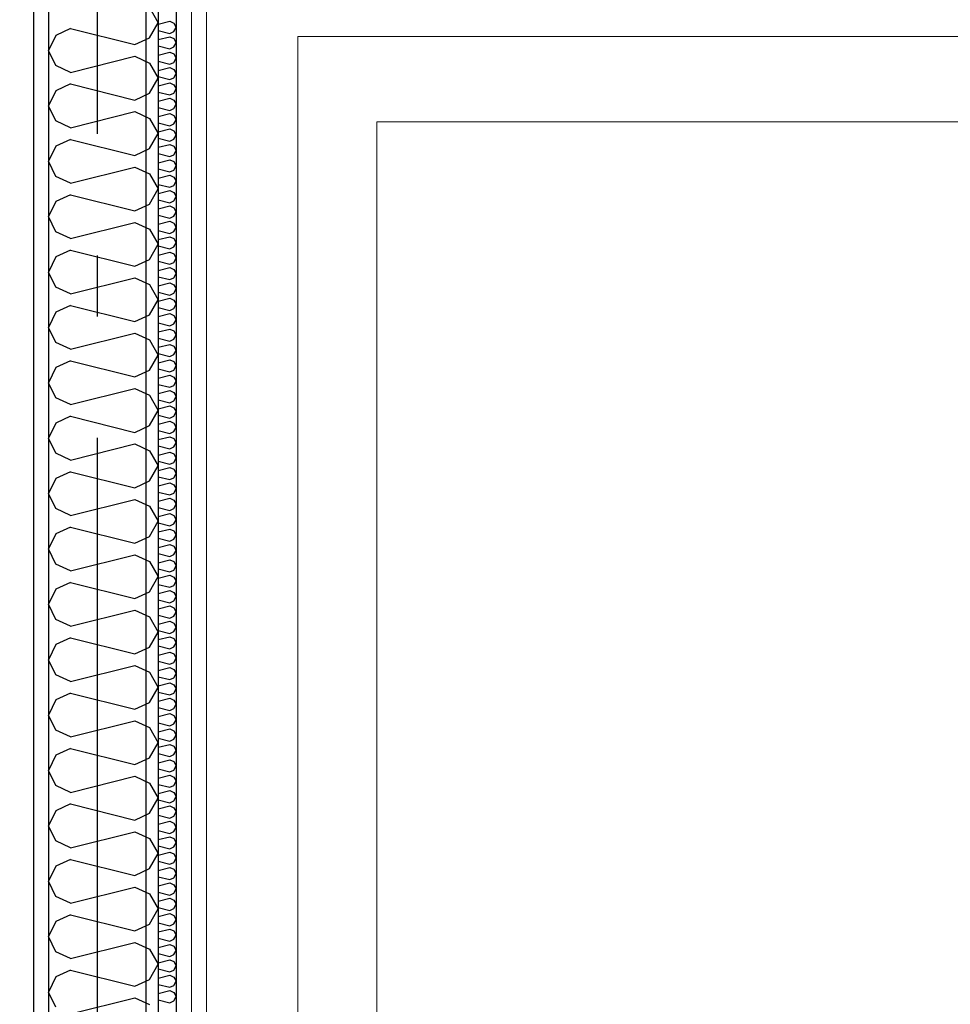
# Model space of a CAD drawing. Header units: millimetres. Extents: x -8544 to 51179, y -2070 to 23603.
# Tile 72 of 174: x 11953 to 12718, y 5134 to 5944. Entities that reach past the tile are written whole.
import ezdxf
from ezdxf.enums import TextEntityAlignment as Align

# ---------------------------------------------------------------- set-up
doc = ezdxf.new("R2010")
doc.units = ezdxf.units.MM
doc.header["$LTSCALE"] = 0.5
doc.header["$MEASUREMENT"] = 0
doc.linetypes.add('Akselinje', pattern=[1500, 1000, -200, 100, -200])
doc.linetypes.add('PLINE', pattern=[0])
doc.layers.add('236- Innvendig kledning og overflate(Nye konstruksjoner)', color=7, linetype='Continuous', lineweight=0)
doc.layers.add('244- Vinduer_ dører_ foldevegger(Nye konstruksjoner)', color=7, linetype='Continuous', lineweight=0)
for name, color, linetype in [('242- Ikke-bærende innervegger', 7, 'Continuous'), ('242- Ikke-bærende innervegger (Skravur)', 7, 'Continuous'), ('242- Ikke-bærende innervegger (Skravur)(Nye konstruksjoner)', 7, 'Continuous'), ('242- Ikke-bærende innervegger(Nye konstruksjoner)', 7, 'Continuous'), ('82-- Modullinjer', 7, 'Continuous')]:
    doc.layers.add(name, color=color, linetype=linetype)
doc.styles.add('GENERATED_STYLE_1', font='arial.ttf')
pattern_1 = [(270, (0, 0), (86.60254, 0), [0, -50]), (270, (43.3, -25), (86.60254, 0), [0, -50])]

# ---------------------------------------------------------------- blocks, each defined once
blk = doc.blocks.new('*X72')
at = {"layer": '242- Ikke-bærende innervegger (Skravur)', "linetype": 'PLINE'}
for p, q in [((12059.99, 5953.76), (12066.93, 5941.32)), ((12059.99, 5928.89), (12066.93, 5941.32)), ((11995, 5936.54), (11982.81, 5930.99)), ((11995, 5936.54), (12047.8, 5923.34)), ((11982.81, 5930.99), (11976.93, 5918.56)), ((12047.8, 5923.34), (12059.99, 5928.89)), ((11982.81, 5906.13), (11976.93, 5918.56)), ((11995, 5900.58), (12047.8, 5913.78)), ((12047.8, 5913.78), (12059.99, 5908.23)), ((11995, 5900.58), (11982.81, 5906.13)), ((12059.99, 5908.23), (12066.93, 5895.8)), ((12059.99, 5883.36), (12066.93, 5895.8)), ((11982.81, 5885.47), (11976.93, 5873.03)), ((11995, 5891.01), (11982.81, 5885.47)), ((11995, 5891.01), (12047.8, 5877.82)), ((12047.8, 5877.82), (12059.99, 5883.36)), ((11982.81, 5860.6), (11976.93, 5873.03)), ((11995, 5855.05), (12047.8, 5868.25)), ((12047.8, 5868.25), (12059.99, 5862.7)), ((11995, 5855.05), (11982.81, 5860.6)), ((12059.99, 5862.7), (12066.93, 5850.27)), ((11995, 5845.49), (11982.81, 5839.94)), ((11995, 5845.49), (12047.8, 5832.29)), ((12059.99, 5837.84), (12066.93, 5850.27)), ((11982.81, 5839.94), (11976.93, 5827.51)), ((12047.8, 5832.29), (12059.99, 5837.84)), ((11982.81, 5815.07), (11976.93, 5827.51)), ((11995, 5809.52), (12047.8, 5822.72)), ((12047.8, 5822.72), (12059.99, 5817.17)), ((11995, 5809.52), (11982.81, 5815.07)), ((12059.99, 5817.17), (12066.93, 5804.74)), ((12059.99, 5792.31), (12066.93, 5804.74)), ((11995, 5799.96), (11982.81, 5794.41)), ((11995, 5799.96), (12047.8, 5786.76)), ((11982.81, 5794.41), (11976.93, 5781.98)), ((12047.8, 5786.76), (12059.99, 5792.31)), ((11982.81, 5769.54), (11976.93, 5781.98)), ((11995, 5764), (12047.8, 5777.2)), ((12047.8, 5777.2), (12059.99, 5771.65)), ((12059.99, 5771.65), (12066.93, 5759.21)), ((11995, 5764), (11982.81, 5769.54)), ((12059.99, 5746.78), (12066.93, 5759.21)), ((11982.81, 5748.88), (11976.93, 5736.45)), ((11995, 5754.43), (11982.81, 5748.88)), ((11995, 5754.43), (12047.8, 5741.23)), ((12047.8, 5741.23), (12059.99, 5746.78)), ((11982.81, 5724.02), (11976.93, 5736.45)), ((11995, 5718.47), (12047.8, 5731.67)), ((12047.8, 5731.67), (12059.99, 5726.12)), ((11995, 5718.47), (11982.81, 5724.02)), ((12059.99, 5726.12), (12066.93, 5713.69)), ((11995, 5708.9), (11982.81, 5703.36)), ((11995, 5708.9), (12047.8, 5695.71)), ((12059.99, 5701.25), (12066.93, 5713.69)), ((11982.81, 5703.36), (11976.93, 5690.92)), ((12047.8, 5695.71), (12059.99, 5701.25)), ((11982.81, 5678.49), (11976.93, 5690.92)), ((11995, 5672.94), (12047.8, 5686.14)), ((12047.8, 5686.14), (12059.99, 5680.59)), ((11995, 5672.94), (11982.81, 5678.49)), ((12059.99, 5680.59), (12066.93, 5668.16)), ((12059.99, 5655.73), (12066.93, 5668.16)), ((11982.81, 5657.83), (11976.93, 5645.4)), ((11995, 5663.38), (11982.81, 5657.83)), ((11995, 5663.38), (12047.8, 5650.18)), ((12047.8, 5650.18), (12059.99, 5655.73)), ((11982.81, 5632.96), (11976.93, 5645.4)), ((11995, 5627.41), (12047.8, 5640.61)), ((12047.8, 5640.61), (12059.99, 5635.07)), ((12059.99, 5635.07), (12066.93, 5622.63)), ((11995, 5627.41), (11982.81, 5632.96)), ((11995, 5617.85), (11982.81, 5612.3)), ((11995, 5617.85), (12047.8, 5604.65)), ((12059.99, 5610.2), (12066.93, 5622.63)), ((11982.81, 5612.3), (11976.93, 5599.87)), ((12047.8, 5604.65), (12059.99, 5610.2)), ((11982.81, 5587.44), (11976.93, 5599.87)), ((11995, 5581.89), (12047.8, 5595.09)), ((12047.8, 5595.09), (12059.99, 5589.54)), ((11995, 5581.89), (11982.81, 5587.44)), ((12059.99, 5589.54), (12066.93, 5577.1)), ((12059.99, 5564.67), (12066.93, 5577.1)), ((11995, 5572.32), (11982.81, 5566.77)), ((11995, 5572.32), (12047.8, 5559.12)), ((11982.81, 5566.77), (11976.93, 5554.34)), ((12047.8, 5559.12), (12059.99, 5564.67)), ((11982.81, 5541.91), (11976.93, 5554.34)), ((11995, 5536.36), (12047.8, 5549.56)), ((12047.8, 5549.56), (12059.99, 5544.01)), ((11995, 5536.36), (11982.81, 5541.91)), ((12059.99, 5544.01), (12066.93, 5531.58)), ((12059.99, 5519.14), (12066.93, 5531.58)), ((11982.81, 5521.25), (11976.93, 5508.81)), ((11995, 5526.79), (11982.81, 5521.25)), ((11995, 5526.79), (12047.8, 5513.6)), ((12047.8, 5513.6), (12059.99, 5519.14)), ((11982.81, 5496.38), (11976.93, 5508.81)), ((11995, 5490.83), (12047.8, 5504.03)), ((12047.8, 5504.03), (12059.99, 5498.48)), ((11995, 5490.83), (11982.81, 5496.38)), ((12059.99, 5498.48), (12066.93, 5486.05)), ((11995, 5481.27), (11982.81, 5475.72)), ((11995, 5481.27), (12047.8, 5468.07)), ((12059.99, 5473.62), (12066.93, 5486.05)), ((11982.81, 5475.72), (11976.93, 5463.29)), ((12047.8, 5468.07), (12059.99, 5473.62)), ((11982.81, 5450.85), (11976.93, 5463.29)), ((11995, 5445.31), (12047.8, 5458.5)), ((12047.8, 5458.5), (12059.99, 5452.96)), ((11995, 5445.31), (11982.81, 5450.85)), ((12059.99, 5452.96), (12066.93, 5440.52)), ((12059.99, 5428.09), (12066.93, 5440.52)), ((11995, 5435.74), (11982.81, 5430.19)), ((11995, 5435.74), (12047.8, 5422.54)), ((11982.81, 5430.19), (11976.93, 5417.76)), ((12047.8, 5422.54), (12059.99, 5428.09)), ((11982.81, 5405.33), (11976.93, 5417.76)), ((11995, 5399.78), (12047.8, 5412.98)), ((12047.8, 5412.98), (12059.99, 5407.43)), ((12059.99, 5407.43), (12066.93, 5395)), ((11995, 5399.78), (11982.81, 5405.33)), ((12059.99, 5382.56), (12066.93, 5395)), ((11982.81, 5384.66), (11976.93, 5372.23)), ((11995, 5390.21), (11982.81, 5384.66)), ((11995, 5390.21), (12047.8, 5377.01)), ((12047.8, 5377.01), (12059.99, 5382.56)), ((11982.81, 5359.8), (11976.93, 5372.23)), ((11995, 5354.25), (12047.8, 5367.45)), ((12047.8, 5367.45), (12059.99, 5361.9)), ((11995, 5354.25), (11982.81, 5359.8)), ((12059.99, 5361.9), (12066.93, 5349.47)), ((11995, 5344.69), (11982.81, 5339.14)), ((11995, 5344.69), (12047.8, 5331.49)), ((12059.99, 5337.03), (12066.93, 5349.47)), ((11982.81, 5339.14), (11976.93, 5326.7)), ((12047.8, 5331.49), (12059.99, 5337.03)), ((11982.81, 5314.27), (11976.93, 5326.7)), ((11995, 5308.72), (12047.8, 5321.92)), ((12047.8, 5321.92), (12059.99, 5316.37)), ((11995, 5308.72), (11982.81, 5314.27)), ((12059.99, 5316.37), (12066.93, 5303.94)), ((12059.99, 5291.51), (12066.93, 5303.94)), ((11982.81, 5293.61), (11976.93, 5281.18)), ((11995, 5299.16), (11982.81, 5293.61)), ((11995, 5299.16), (12047.8, 5285.96)), ((12047.8, 5285.96), (12059.99, 5291.51)), ((11982.81, 5268.74), (11976.93, 5281.18)), ((11995, 5263.2), (12047.8, 5276.39)), ((12047.8, 5276.39), (12059.99, 5270.85)), ((12059.99, 5270.85), (12066.93, 5258.41)), ((11995, 5263.2), (11982.81, 5268.74)), ((11995, 5253.63), (11982.81, 5248.08)), ((11995, 5253.63), (12047.8, 5240.43)), ((12059.99, 5245.98), (12066.93, 5258.41)), ((11982.81, 5248.08), (11976.93, 5235.65)), ((12047.8, 5240.43), (12059.99, 5245.98)), ((11982.81, 5223.22), (11976.93, 5235.65)), ((11995, 5217.67), (12047.8, 5230.87)), ((12047.8, 5230.87), (12059.99, 5225.32)), ((11995, 5217.67), (11982.81, 5223.22)), ((12059.99, 5225.32), (12066.93, 5212.89)), ((12059.99, 5200.45), (12066.93, 5212.89)), ((11995, 5208.1), (11982.81, 5202.56)), ((11995, 5208.1), (12047.8, 5194.9)), ((11982.81, 5202.56), (11976.93, 5190.12)), ((12047.8, 5194.9), (12059.99, 5200.45)), ((11982.81, 5177.69), (11976.93, 5190.12)), ((11995, 5172.14), (12047.8, 5185.34)), ((12047.8, 5185.34), (12059.99, 5179.79)), ((11995, 5172.14), (11982.81, 5177.69)), ((12059.99, 5179.79), (12066.93, 5167.36)), ((12059.99, 5154.93), (12066.93, 5167.36)), ((11982.81, 5157.03), (11976.93, 5144.59)), ((11995, 5162.58), (11982.81, 5157.03)), ((11995, 5162.58), (12047.8, 5149.38)), ((12047.8, 5149.38), (12059.99, 5154.93)), ((11982.81, 5132.16), (11976.93, 5144.59)), ((11995, 5126.61), (12047.8, 5139.81)), ((12047.8, 5139.81), (12059.99, 5134.26))]:
    blk.add_line(p, q, dxfattribs=at)
blk = doc.blocks.new('*X78')
at = {"layer": '242- Ikke-bærende innervegger (Skravur)(Nye konstruksjoner)', "linetype": 'PLINE'}
for p, q in [((12066.93, 5940.1), (12076.61, 5942.52)), ((12076.61, 5942.52), (12080, 5940.98)), ((12080, 5940.98), (12081.93, 5937.53)), ((12066.93, 5934.96), (12076.61, 5932.54)), ((12076.61, 5932.54), (12080, 5934.08)), ((12080, 5934.08), (12081.93, 5937.53)), ((12066.93, 5927.46), (12076.61, 5929.88)), ((12076.61, 5929.88), (12080, 5928.34)), ((12080, 5928.34), (12081.93, 5924.88)), ((12080, 5921.43), (12081.93, 5924.88)), ((12066.93, 5922.31), (12076.61, 5919.89)), ((12066.93, 5914.81), (12076.61, 5917.23)), ((12076.61, 5919.89), (12080, 5921.43)), ((12076.61, 5917.23), (12080, 5915.69)), ((12066.93, 5909.66), (12076.61, 5907.24)), ((12076.61, 5907.24), (12080, 5908.78)), ((12080, 5915.69), (12081.93, 5912.24)), ((12080, 5908.78), (12081.93, 5912.24)), ((12066.93, 5902.16), (12076.61, 5904.59)), ((12076.61, 5904.59), (12080, 5903.04)), ((12080, 5903.04), (12081.93, 5899.59)), ((12066.93, 5897.02), (12076.61, 5894.6)), ((12076.61, 5894.6), (12080, 5896.14)), ((12080, 5896.14), (12081.93, 5899.59)), ((12066.93, 5889.52), (12076.61, 5891.94)), ((12066.93, 5884.37), (12076.61, 5881.95)), ((12076.61, 5891.94), (12080, 5890.4)), ((12080, 5890.4), (12081.93, 5886.94)), ((12080, 5883.49), (12081.93, 5886.94)), ((12066.93, 5876.87), (12076.61, 5879.29)), ((12076.61, 5881.95), (12080, 5883.49)), ((12076.61, 5879.29), (12080, 5877.75)), ((12080, 5877.75), (12081.93, 5874.3)), ((12066.93, 5871.72), (12076.61, 5869.3)), ((12076.61, 5869.3), (12080, 5870.84)), ((12080, 5870.84), (12081.93, 5874.3)), ((12066.93, 5864.22), (12076.61, 5866.65)), ((12076.61, 5866.65), (12080, 5865.1)), ((12080, 5865.1), (12081.93, 5861.65)), ((12080, 5858.2), (12081.93, 5861.65)), ((12066.93, 5859.08), (12076.61, 5856.66)), ((12066.93, 5851.58), (12076.61, 5854)), ((12076.61, 5856.66), (12080, 5858.2)), ((12076.61, 5854), (12080, 5852.46)), ((12080, 5852.46), (12081.93, 5849)), ((12066.93, 5846.43), (12076.61, 5844.01)), ((12076.61, 5844.01), (12080, 5845.55)), ((12080, 5845.55), (12081.93, 5849)), ((12066.93, 5838.93), (12076.61, 5841.35)), ((12076.61, 5841.35), (12080, 5839.81)), ((12080, 5839.81), (12081.93, 5836.36)), ((12080, 5832.9), (12081.93, 5836.36)), ((12066.93, 5833.78), (12076.61, 5831.36)), ((12066.93, 5826.28), (12076.61, 5828.71)), ((12076.61, 5831.36), (12080, 5832.9)), ((12076.61, 5828.71), (12080, 5827.17)), ((12066.93, 5821.14), (12076.61, 5818.72)), ((12076.61, 5818.72), (12080, 5820.26)), ((12080, 5827.17), (12081.93, 5823.71)), ((12080, 5820.26), (12081.93, 5823.71)), ((12066.93, 5813.64), (12076.61, 5816.06)), ((12076.61, 5816.06), (12080, 5814.52)), ((12080, 5814.52), (12081.93, 5811.06)), ((12066.93, 5808.49), (12076.61, 5806.07)), ((12066.93, 5800.99), (12076.61, 5803.41)), ((12076.61, 5806.07), (12080, 5807.61)), ((12076.61, 5803.41), (12080, 5801.87)), ((12080, 5807.61), (12081.93, 5811.06)), ((12066.93, 5795.85), (12076.61, 5793.42)), ((12080, 5801.87), (12081.93, 5798.42)), ((12080, 5794.96), (12081.93, 5798.42)), ((12066.93, 5788.35), (12076.61, 5790.77)), ((12076.61, 5793.42), (12080, 5794.96)), ((12076.61, 5790.77), (12080, 5789.23)), ((12080, 5789.23), (12081.93, 5785.77)), ((12066.93, 5783.2), (12076.61, 5780.78)), ((12076.61, 5780.78), (12080, 5782.32)), ((12080, 5782.32), (12081.93, 5785.77)), ((12066.93, 5775.7), (12076.61, 5778.12)), ((12076.61, 5778.12), (12080, 5776.58)), ((12080, 5776.58), (12081.93, 5773.13)), ((12080, 5769.67), (12081.93, 5773.13)), ((12066.93, 5770.55), (12076.61, 5768.13)), ((12066.93, 5763.05), (12076.61, 5765.47)), ((12076.61, 5768.13), (12080, 5769.67)), ((12076.61, 5765.47), (12080, 5763.93)), ((12080, 5763.93), (12081.93, 5760.48)), ((12066.93, 5757.91), (12076.61, 5755.48)), ((12076.61, 5755.48), (12080, 5757.03)), ((12080, 5757.03), (12081.93, 5760.48)), ((12066.93, 5750.41), (12076.61, 5752.83)), ((12076.61, 5752.83), (12080, 5751.29)), ((12080, 5751.29), (12081.93, 5747.83)), ((12080, 5744.38), (12081.93, 5747.83)), ((12066.93, 5745.26), (12076.61, 5742.84)), ((12066.93, 5737.76), (12076.61, 5740.18)), ((12076.61, 5742.84), (12080, 5744.38)), ((12076.61, 5740.18), (12080, 5738.64)), ((12080, 5738.64), (12081.93, 5735.19)), ((12066.93, 5732.61), (12076.61, 5730.19)), ((12076.61, 5730.19), (12080, 5731.73)), ((12080, 5731.73), (12081.93, 5735.19)), ((12066.93, 5725.11), (12076.61, 5727.53)), ((12076.61, 5727.53), (12080, 5725.99)), ((12080, 5725.99), (12081.93, 5722.54)), ((12080, 5719.09), (12081.93, 5722.54)), ((12066.93, 5719.97), (12076.61, 5717.54)), ((12066.93, 5712.47), (12076.61, 5714.89)), ((12076.61, 5717.54), (12080, 5719.09)), ((12076.61, 5714.89), (12080, 5713.35)), ((12066.93, 5707.32), (12076.61, 5704.9)), ((12076.61, 5704.9), (12080, 5706.44)), ((12080, 5713.35), (12081.93, 5709.89)), ((12080, 5706.44), (12081.93, 5709.89)), ((12066.93, 5699.82), (12076.61, 5702.24)), ((12076.61, 5702.24), (12080, 5700.7)), ((12080, 5700.7), (12081.93, 5697.25)), ((12066.93, 5694.67), (12076.61, 5692.25)), ((12076.61, 5692.25), (12080, 5693.79)), ((12080, 5693.79), (12081.93, 5697.25)), ((12066.93, 5687.17), (12076.61, 5689.59)), ((12066.93, 5682.03), (12076.61, 5679.61)), ((12076.61, 5689.59), (12080, 5688.05)), ((12080, 5688.05), (12081.93, 5684.6)), ((12080, 5681.15), (12081.93, 5684.6)), ((12066.93, 5674.53), (12076.61, 5676.95)), ((12076.61, 5679.61), (12080, 5681.15)), ((12076.61, 5676.95), (12080, 5675.41)), ((12080, 5675.41), (12081.93, 5671.95)), ((12066.93, 5669.38), (12076.61, 5666.96)), ((12076.61, 5666.96), (12080, 5668.5)), ((12080, 5668.5), (12081.93, 5671.95)), ((12066.93, 5661.88), (12076.61, 5664.3)), ((12076.61, 5664.3), (12080, 5662.76)), ((12080, 5662.76), (12081.93, 5659.31)), ((12080, 5655.85), (12081.93, 5659.31)), ((12066.93, 5656.73), (12076.61, 5654.31)), ((12066.93, 5649.23), (12076.61, 5651.66)), ((12076.61, 5654.31), (12080, 5655.85)), ((12076.61, 5651.66), (12080, 5650.11)), ((12080, 5650.11), (12081.93, 5646.66)), ((12066.93, 5644.09), (12076.61, 5641.67)), ((12076.61, 5641.67), (12080, 5643.21)), ((12080, 5643.21), (12081.93, 5646.66)), ((12066.93, 5636.59), (12076.61, 5639.01)), ((12076.61, 5639.01), (12080, 5637.47)), ((12080, 5637.47), (12081.93, 5634.01)), ((12080, 5630.56), (12081.93, 5634.01)), ((12066.93, 5631.44), (12076.61, 5629.02)), ((12066.93, 5623.94), (12076.61, 5626.36)), ((12076.61, 5629.02), (12080, 5630.56)), ((12076.61, 5626.36), (12080, 5624.82)), ((12066.93, 5618.79), (12076.61, 5616.37)), ((12076.61, 5616.37), (12080, 5617.91)), ((12080, 5624.82), (12081.93, 5621.37)), ((12080, 5617.91), (12081.93, 5621.37)), ((12066.93, 5611.29), (12076.61, 5613.72)), ((12076.61, 5613.72), (12080, 5612.17)), ((12080, 5612.17), (12081.93, 5608.72)), ((12066.93, 5606.15), (12076.61, 5603.73)), ((12066.93, 5598.65), (12076.61, 5601.07)), ((12076.61, 5603.73), (12080, 5605.27)), ((12076.61, 5601.07), (12080, 5599.53)), ((12080, 5605.27), (12081.93, 5608.72)), ((12066.93, 5593.5), (12076.61, 5591.08)), ((12080, 5599.53), (12081.93, 5596.07)), ((12080, 5592.62), (12081.93, 5596.07)), ((12066.93, 5586), (12076.61, 5588.42)), ((12076.61, 5591.08), (12080, 5592.62)), ((12076.61, 5588.42), (12080, 5586.88)), ((12080, 5586.88), (12081.93, 5583.43)), ((12066.93, 5580.85), (12076.61, 5578.43)), ((12076.61, 5578.43), (12080, 5579.97)), ((12080, 5579.97), (12081.93, 5583.43)), ((12066.93, 5573.35), (12076.61, 5575.78)), ((12076.61, 5575.78), (12080, 5574.24)), ((12080, 5574.24), (12081.93, 5570.78)), ((12080, 5567.33), (12081.93, 5570.78)), ((12066.93, 5568.21), (12076.61, 5565.79)), ((12066.93, 5560.71), (12076.61, 5563.13)), ((12076.61, 5565.79), (12080, 5567.33)), ((12076.61, 5563.13), (12080, 5561.59)), ((12080, 5561.59), (12081.93, 5558.14)), ((12066.93, 5555.56), (12076.61, 5553.14)), ((12076.61, 5553.14), (12080, 5554.68)), ((12080, 5554.68), (12081.93, 5558.14)), ((12066.93, 5548.06), (12076.61, 5550.48)), ((12076.61, 5550.48), (12080, 5548.94)), ((12080, 5548.94), (12081.93, 5545.49)), ((12080, 5542.03), (12081.93, 5545.49)), ((12066.93, 5542.92), (12076.61, 5540.49)), ((12066.93, 5535.42), (12076.61, 5537.84)), ((12076.61, 5540.49), (12080, 5542.03)), ((12076.61, 5537.84), (12080, 5536.3)), ((12080, 5536.3), (12081.93, 5532.84)), ((12066.93, 5530.27), (12076.61, 5527.85)), ((12076.61, 5527.85), (12080, 5529.39)), ((12080, 5529.39), (12081.93, 5532.84)), ((12066.93, 5522.77), (12076.61, 5525.19)), ((12076.61, 5525.19), (12080, 5523.65)), ((12080, 5523.65), (12081.93, 5520.2)), ((12080, 5516.74), (12081.93, 5520.2)), ((12066.93, 5517.62), (12076.61, 5515.2)), ((12066.93, 5510.12), (12076.61, 5512.54)), ((12076.61, 5515.2), (12080, 5516.74)), ((12076.61, 5512.54), (12080, 5511)), ((12066.93, 5504.98), (12076.61, 5502.55)), ((12076.61, 5502.55), (12080, 5504.1)), ((12080, 5511), (12081.93, 5507.55)), ((12080, 5504.1), (12081.93, 5507.55)), ((12066.93, 5497.48), (12076.61, 5499.9)), ((12076.61, 5499.9), (12080, 5498.36)), ((12080, 5498.36), (12081.93, 5494.9)), ((12066.93, 5492.33), (12076.61, 5489.91)), ((12076.61, 5489.91), (12080, 5491.45)), ((12080, 5491.45), (12081.93, 5494.9)), ((12066.93, 5484.83), (12076.61, 5487.25)), ((12066.93, 5479.68), (12076.61, 5477.26)), ((12076.61, 5487.25), (12080, 5485.71)), ((12080, 5485.71), (12081.93, 5482.26)), ((12080, 5478.8), (12081.93, 5482.26)), ((12066.93, 5472.18), (12076.61, 5474.6)), ((12076.61, 5477.26), (12080, 5478.8)), ((12076.61, 5474.6), (12080, 5473.06)), ((12080, 5473.06), (12081.93, 5469.61)), ((12066.93, 5467.04), (12076.61, 5464.61)), ((12076.61, 5464.61), (12080, 5466.16)), ((12080, 5466.16), (12081.93, 5469.61)), ((12066.93, 5459.54), (12076.61, 5461.96)), ((12076.61, 5461.96), (12080, 5460.42)), ((12080, 5460.42), (12081.93, 5456.96)), ((12080, 5453.51), (12081.93, 5456.96)), ((12066.93, 5454.39), (12076.61, 5451.97)), ((12066.93, 5446.89), (12076.61, 5449.31)), ((12076.61, 5451.97), (12080, 5453.51)), ((12076.61, 5449.31), (12080, 5447.77)), ((12080, 5447.77), (12081.93, 5444.32)), ((12066.93, 5441.74), (12076.61, 5439.32)), ((12076.61, 5439.32), (12080, 5440.86)), ((12080, 5440.86), (12081.93, 5444.32)), ((12066.93, 5434.24), (12076.61, 5436.66)), ((12076.61, 5436.66), (12080, 5435.12)), ((12080, 5435.12), (12081.93, 5431.67)), ((12080, 5428.22), (12081.93, 5431.67)), ((12066.93, 5429.1), (12076.61, 5426.68)), ((12066.93, 5421.6), (12076.61, 5424.02)), ((12076.61, 5426.68), (12080, 5428.22)), ((12076.61, 5424.02), (12080, 5422.48)), ((12066.93, 5416.45), (12076.61, 5414.03)), ((12076.61, 5414.03), (12080, 5415.57)), ((12080, 5422.48), (12081.93, 5419.02)), ((12080, 5415.57), (12081.93, 5419.02)), ((12066.93, 5408.95), (12076.61, 5411.37)), ((12076.61, 5411.37), (12080, 5409.83)), ((12080, 5409.83), (12081.93, 5406.38)), ((12066.93, 5403.8), (12076.61, 5401.38)), ((12066.93, 5396.3), (12076.61, 5398.73)), ((12076.61, 5401.38), (12080, 5402.92)), ((12076.61, 5398.73), (12080, 5397.18)), ((12080, 5402.92), (12081.93, 5406.38)), ((12066.93, 5391.16), (12076.61, 5388.74)), ((12080, 5397.18), (12081.93, 5393.73)), ((12080, 5390.28), (12081.93, 5393.73)), ((12066.93, 5383.66), (12076.61, 5386.08)), ((12076.61, 5388.74), (12080, 5390.28)), ((12076.61, 5386.08), (12080, 5384.54)), ((12080, 5384.54), (12081.93, 5381.08)), ((12066.93, 5378.51), (12076.61, 5376.09)), ((12076.61, 5376.09), (12080, 5377.63)), ((12080, 5377.63), (12081.93, 5381.08)), ((12066.93, 5371.01), (12076.61, 5373.43)), ((12076.61, 5373.43), (12080, 5371.89)), ((12080, 5371.89), (12081.93, 5368.44)), ((12080, 5364.98), (12081.93, 5368.44)), ((12066.93, 5365.86), (12076.61, 5363.44)), ((12066.93, 5358.36), (12076.61, 5360.79)), ((12076.61, 5363.44), (12080, 5364.98)), ((12076.61, 5360.79), (12080, 5359.24)), ((12080, 5359.24), (12081.93, 5355.79)), ((12066.93, 5353.22), (12076.61, 5350.8)), ((12076.61, 5350.8), (12080, 5352.34)), ((12080, 5352.34), (12081.93, 5355.79)), ((12066.93, 5345.72), (12076.61, 5348.14)), ((12076.61, 5348.14), (12080, 5346.6)), ((12080, 5346.6), (12081.93, 5343.14)), ((12080, 5339.69), (12081.93, 5343.14)), ((12066.93, 5340.57), (12076.61, 5338.15)), ((12066.93, 5333.07), (12076.61, 5335.49)), ((12076.61, 5338.15), (12080, 5339.69)), ((12076.61, 5335.49), (12080, 5333.95)), ((12080, 5333.95), (12081.93, 5330.5)), ((12066.93, 5327.92), (12076.61, 5325.5)), ((12076.61, 5325.5), (12080, 5327.04)), ((12080, 5327.04), (12081.93, 5330.5)), ((12066.93, 5320.42), (12076.61, 5322.85)), ((12076.61, 5322.85), (12080, 5321.31)), ((12080, 5321.31), (12081.93, 5317.85)), ((12080, 5314.4), (12081.93, 5317.85)), ((12066.93, 5315.28), (12076.61, 5312.86)), ((12066.93, 5307.78), (12076.61, 5310.2)), ((12076.61, 5312.86), (12080, 5314.4)), ((12076.61, 5310.2), (12080, 5308.66)), ((12066.93, 5302.63), (12076.61, 5300.21)), ((12076.61, 5300.21), (12080, 5301.75)), ((12080, 5308.66), (12081.93, 5305.21)), ((12080, 5301.75), (12081.93, 5305.21)), ((12066.93, 5295.13), (12076.61, 5297.55)), ((12076.61, 5297.55), (12080, 5296.01)), ((12080, 5296.01), (12081.93, 5292.56)), ((12066.93, 5289.99), (12076.61, 5287.56)), ((12076.61, 5287.56), (12080, 5289.1)), ((12080, 5289.1), (12081.93, 5292.56)), ((12066.93, 5282.49), (12076.61, 5284.91)), ((12066.93, 5277.34), (12076.61, 5274.92)), ((12076.61, 5284.91), (12080, 5283.37)), ((12080, 5283.37), (12081.93, 5279.91)), ((12080, 5276.46), (12081.93, 5279.91)), ((12066.93, 5269.84), (12076.61, 5272.26)), ((12076.61, 5274.92), (12080, 5276.46)), ((12076.61, 5272.26), (12080, 5270.72)), ((12080, 5270.72), (12081.93, 5267.27)), ((12066.93, 5264.69), (12076.61, 5262.27)), ((12076.61, 5262.27), (12080, 5263.81)), ((12080, 5263.81), (12081.93, 5267.27)), ((12066.93, 5257.19), (12076.61, 5259.61)), ((12076.61, 5259.61), (12080, 5258.07)), ((12080, 5258.07), (12081.93, 5254.62)), ((12080, 5251.17), (12081.93, 5254.62)), ((12066.93, 5252.05), (12076.61, 5249.62)), ((12066.93, 5244.55), (12076.61, 5246.97)), ((12076.61, 5249.62), (12080, 5251.17)), ((12076.61, 5246.97), (12080, 5245.43)), ((12080, 5245.43), (12081.93, 5241.97)), ((12066.93, 5239.4), (12076.61, 5236.98)), ((12076.61, 5236.98), (12080, 5238.52)), ((12080, 5238.52), (12081.93, 5241.97)), ((12066.93, 5231.9), (12076.61, 5234.32)), ((12076.61, 5234.32), (12080, 5232.78)), ((12080, 5232.78), (12081.93, 5229.33)), ((12080, 5225.87), (12081.93, 5229.33)), ((12066.93, 5226.75), (12076.61, 5224.33)), ((12066.93, 5219.25), (12076.61, 5221.67)), ((12076.61, 5224.33), (12080, 5225.87)), ((12076.61, 5221.67), (12080, 5220.13)), ((12066.93, 5214.11), (12076.61, 5211.68)), ((12076.61, 5211.68), (12080, 5213.23)), ((12080, 5220.13), (12081.93, 5216.68)), ((12080, 5213.23), (12081.93, 5216.68)), ((12066.93, 5206.61), (12076.61, 5209.03)), ((12076.61, 5209.03), (12080, 5207.49)), ((12080, 5207.49), (12081.93, 5204.03)), ((12066.93, 5201.46), (12076.61, 5199.04)), ((12066.93, 5193.96), (12076.61, 5196.38)), ((12076.61, 5199.04), (12080, 5200.58)), ((12076.61, 5196.38), (12080, 5194.84)), ((12080, 5200.58), (12081.93, 5204.03)), ((12066.93, 5188.81), (12076.61, 5186.39)), ((12080, 5194.84), (12081.93, 5191.39)), ((12080, 5187.93), (12081.93, 5191.39)), ((12066.93, 5181.31), (12076.61, 5183.73)), ((12076.61, 5186.39), (12080, 5187.93)), ((12076.61, 5183.73), (12080, 5182.19)), ((12080, 5182.19), (12081.93, 5178.74)), ((12066.93, 5176.17), (12076.61, 5173.75)), ((12076.61, 5173.75), (12080, 5175.29)), ((12080, 5175.29), (12081.93, 5178.74)), ((12066.93, 5168.67), (12076.61, 5171.09)), ((12076.61, 5171.09), (12080, 5169.55)), ((12080, 5169.55), (12081.93, 5166.09)), ((12080, 5162.64), (12081.93, 5166.09)), ((12066.93, 5163.52), (12076.61, 5161.1)), ((12066.93, 5156.02), (12076.61, 5158.44)), ((12076.61, 5161.1), (12080, 5162.64)), ((12076.61, 5158.44), (12080, 5156.9)), ((12080, 5156.9), (12081.93, 5153.45)), ((12066.93, 5150.87), (12076.61, 5148.45)), ((12076.61, 5148.45), (12080, 5149.99)), ((12080, 5149.99), (12081.93, 5153.45)), ((12066.93, 5143.37), (12076.61, 5145.8)), ((12076.61, 5145.8), (12080, 5144.25)), ((12080, 5144.25), (12081.93, 5140.8)), ((12080, 5137.35), (12081.93, 5140.8)), ((12066.93, 5138.23), (12076.61, 5135.81)), ((12076.61, 5135.81), (12080, 5137.35))]:
    blk.add_line(p, q, dxfattribs=at)
blk = doc.blocks.new('Standard grid marker[6]', base_point=(12016.93, 12550))
at = {"layer": '82-- Modullinjer', "linetype": 'Akselinje'}
blk.add_line((12016.93, 12350), (12016.93, 1550), dxfattribs=at)
at = {"layer": '82-- Modullinjer', "style": 'GENERATED_STYLE_1'}
for tag, p in [('AC_MarkerText_1_0', (12016.93, 12887.5)), ('AC_MarkerText_1_1', (12016.93, 1187.5))]:
    blk.add_attdef(tag, text='', height=175, rotation=360, dxfattribs=at).set_placement(p, align=Align.TOP_CENTER)

msp = doc.modelspace()

# ---------------------------------------------------------------- hatches: boundary and pattern name
at = {"layer": '242- Ikke-bærende innervegger (Skravur)', "linetype": 'Continuous'}
h = msp.add_hatch(dxfattribs=at)
h.set_pattern_fill('Gips', color=256, style=0, pattern_type=2)
h.set_pattern_definition(pattern_1)
h.paths.add_polyline_path([(11951.93, 6620), (11951.93, 3650), (11964.43, 3650), (11964.43, 6620)])
h = msp.add_hatch(dxfattribs=at)
h.set_pattern_fill('Gips', color=256, style=0, pattern_type=2)
h.set_pattern_definition(pattern_1)
h.paths.add_polyline_path([(11964.43, 6620), (11964.43, 3650), (11976.93, 3650), (11976.93, 6620)])
at = {"layer": '242- Ikke-bærende innervegger (Skravur)(Nye konstruksjoner)', "linetype": 'Continuous'}
h = msp.add_hatch(dxfattribs=at)
h.set_pattern_fill('Gips', color=256, style=0, pattern_type=2)
h.set_pattern_definition(pattern_1)
h.paths.add_polyline_path([(12081.93, 6620), (12081.93, 3820), (12094.43, 3820), (12094.43, 6620)])
h = msp.add_hatch(dxfattribs=at)
h.set_pattern_fill('Gips', color=256, style=0, pattern_type=2)
h.set_pattern_definition(pattern_1)
h.paths.add_polyline_path([(12094.43, 3820), (12106.93, 3820), (12106.93, 6620), (12094.43, 6620)])

# ---------------------------------------------------------------- linework, layer by layer
at = {"layer": '236- Innvendig kledning og overflate(Nye konstruksjoner)', "linetype": 'PLINE'}
for p, q in [((12094.43, 6620), (12094.43, 3820)), ((12106.93, 6620), (12106.93, 3820))]:
    msp.add_line(p, q, dxfattribs=at)
at = {"layer": '242- Ikke-bærende innervegger', "linetype": 'PLINE'}
for p, q in [((11964.43, 6620), (11964.43, 3650)), ((11976.93, 6620), (11976.93, 3650)), ((12066.93, 6620), (12066.93, 3650))]:
    msp.add_line(p, q, dxfattribs=at)
at = {"layer": '242- Ikke-bærende innervegger(Nye konstruksjoner)', "linetype": 'PLINE'}
for p, q in [((12056.93, 6620), (12056.93, 3820)), ((12081.93, 6620), (12081.93, 3820))]:
    msp.add_line(p, q, dxfattribs=at)
at = {"layer": '244- Vinduer_ dører_ foldevegger(Nye konstruksjoner)', "linetype": 'PLINE'}
for p, q in [((12181.93, 3820), (12181.93, 5930)), ((12181.93, 5930), (13201.93, 5930)), ((12246.93, 5860), (12246.93, 3834)), ((13136.93, 5860), (12246.93, 5860))]:
    msp.add_line(p, q, dxfattribs=at)

# ---------------------------------------------------------------- block references
at = {"layer": '242- Ikke-bærende innervegger'}
msp.add_blockref('*X72', (0, 0), dxfattribs=at)
at = {"layer": '242- Ikke-bærende innervegger(Nye konstruksjoner)'}
msp.add_blockref('*X78', (0, 0), dxfattribs=at)
at = {"layer": '82-- Modullinjer', "linetype": 'PLINE'}
msp.add_blockref('Standard grid marker[6]', (12016.93, 12550), dxfattribs=at)

doc.saveas('drawing.dxf')
